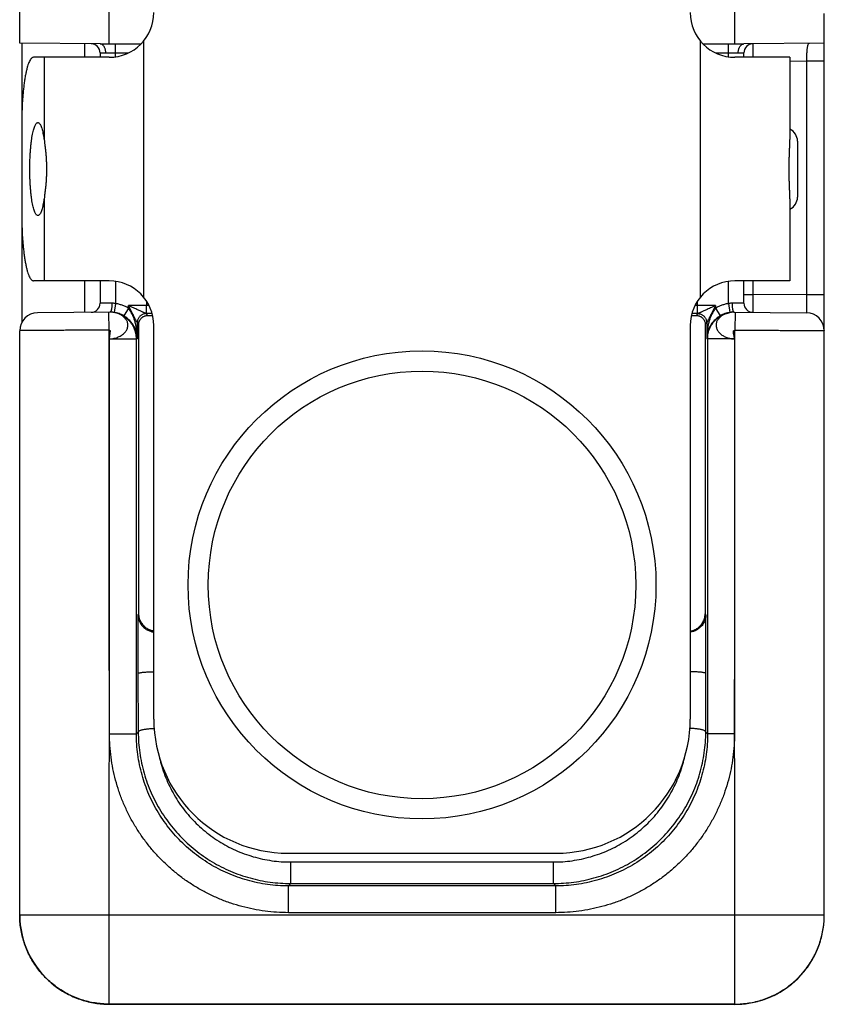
# Model space of a CAD drawing. Header units: inches. Extents: x 0.2 to 16.8, y 0.1 to 10.8.
# Tile 21 of 23: x 9.4 to 10.3, y 7.5 to 8.6. Entities that reach past the tile are written whole.
import ezdxf

# ---------------------------------------------------------------- set-up
doc = ezdxf.new("R2010")
doc.units = ezdxf.units.IN
doc.header["$LTSCALE"] = 0.935
doc.header["$MEASUREMENT"] = 0
doc.layers.get('0').update_dxf_attribs({"linetype": 'CONTINUOUS'})

msp = doc.modelspace()

# ---------------------------------------------------------------- linework, layer by layer
at = {"color": 7, "linetype": 'CONTINUOUS'}
for p, q in [((9.3944, 8.5589), (9.3944, 10.2402)), ((9.4944, 8.5582), (9.4944, 8.618)), ((10.1944, 8.5582), (10.1944, 8.618)), ((10.2944, 7.5842), (10.2944, 8.5923)), ((9.4844, 8.5582), (9.3944, 8.5589)), ((9.3969, 8.5589), (9.3969, 8.4815)), ((9.4669, 8.5583), (9.4669, 8.5432)), ((9.4844, 8.5582), (9.5301, 8.5582)), ((9.5014, 8.5437), (9.5014, 8.5582)), ((9.533, 8.5614), (9.533, 8.275)), ((10.1558, 8.275), (10.1558, 8.5614)), ((10.1587, 8.5582), (10.2044, 8.5582)), ((10.1874, 8.5437), (10.1874, 8.5582)), ((10.2944, 8.5589), (10.2044, 8.5582)), ((9.4844, 8.5482), (9.4844, 8.5432)), ((9.4907, 8.5482), (9.5161, 8.5482)), ((10.1727, 8.5482), (10.1981, 8.5482)), ((10.2044, 8.5432), (10.2044, 8.5482)), ((9.4944, 8.5432), (9.4097, 8.5432)), ((9.4217, 8.5432), (9.4217, 8.4514)), ((10.2558, 8.5432), (10.1944, 8.5432)), ((10.2558, 8.5432), (10.2558, 8.4514)), ((10.2744, 8.5388), (10.2558, 8.5386)), ((10.2944, 8.5388), (10.2744, 8.5388)), ((10.2744, 8.5388), (10.2744, 8.2776)), ((9.3967, 8.4682), (9.3967, 8.3682)), ((10.2644, 8.4494), (10.2644, 8.3869)), ((9.4217, 8.3849), (9.4217, 8.2932)), ((10.2558, 8.3849), (10.2558, 8.2932)), ((9.3969, 8.3548), (9.3969, 8.2472)), ((9.4944, 8.2932), (9.4097, 8.2932)), ((9.4669, 8.2932), (9.4669, 8.258)), ((9.4844, 8.2932), (9.4844, 8.2681)), ((9.5014, 8.2926), (9.5014, 8.2678)), ((10.1874, 8.2678), (10.1874, 8.2926)), ((10.2558, 8.2932), (10.1944, 8.2932)), ((10.2044, 8.2681), (10.2044, 8.2932)), ((10.2144, 8.2932), (10.2144, 8.2781)), ((9.5363, 8.2703), (9.5363, 8.2656)), ((10.1525, 8.2656), (10.1525, 8.2703)), ((10.2044, 8.2781), (10.2144, 8.2781)), ((10.2744, 8.2776), (10.2144, 8.2781)), ((10.2944, 8.2776), (10.2744, 8.2776)), ((9.4957, 8.2583), (9.4142, 8.2575)), ((9.4944, 8.2382), (9.4942, 8.2582)), ((9.5014, 8.2678), (9.4999, 8.2579)), ((9.5004, 8.2577), (9.5, 8.2578)), ((9.516, 8.2627), (9.5109, 8.2541)), ((9.5363, 8.2656), (9.516, 8.2656)), ((9.516, 8.2627), (9.516, 8.2656)), ((9.5361, 8.2566), (9.5363, 8.2656)), ((10.1728, 8.2656), (10.1525, 8.2656)), ((10.1526, 8.2566), (10.1525, 8.2656)), ((10.1728, 8.2656), (10.1728, 8.2627)), ((10.1728, 8.2627), (10.1779, 8.2541)), ((10.1874, 8.2678), (10.1888, 8.2579)), ((10.1888, 8.2578), (10.1886, 8.2578)), ((10.189, 8.2578), (10.1889, 8.2578)), ((10.193, 8.2583), (10.2746, 8.2575)), ((10.1946, 8.2582), (10.1944, 8.2382)), ((9.5005, 8.2577), (9.5004, 8.2577)), ((9.5379, 8.2546), (9.536, 8.2566)), ((10.1528, 8.2566), (10.1509, 8.2546)), ((10.1884, 8.2577), (10.1882, 8.2577)), ((9.3944, 7.5844), (9.3944, 8.2375)), ((9.5276, 8.2449), (9.526, 8.2466)), ((9.526, 8.2283), (9.526, 8.2466)), ((9.5276, 7.9208), (9.5276, 8.2449)), ((9.5444, 7.8032), (9.5444, 8.2432)), ((10.1444, 8.2432), (10.1444, 7.8032)), ((10.1628, 8.2466), (10.1612, 8.2449)), ((10.1612, 8.2449), (10.1612, 7.9208)), ((10.1628, 8.2466), (10.1628, 8.2283)), ((9.4948, 7.7866), (9.4949, 8.2283)), ((9.4949, 8.2283), (9.5249, 8.2283)), ((9.526, 8.2283), (9.5249, 8.2283)), ((9.5249, 7.7866), (9.5249, 8.2283)), ((10.1639, 8.2283), (10.1628, 8.2283)), ((10.1939, 8.2283), (10.1639, 8.2283)), ((10.1639, 8.2283), (10.1639, 7.7866)), ((10.1939, 8.2283), (10.194, 7.7866)), ((9.5276, 7.9208), (9.5267, 7.9199)), ((9.5267, 7.9199), (9.5267, 7.8541)), ((10.162, 7.9199), (10.1612, 7.9208)), ((10.162, 7.8541), (10.162, 7.9199)), ((9.5267, 7.8541), (9.527, 7.7887)), ((10.1618, 7.7887), (10.162, 7.8541)), ((9.4949, 7.7866), (9.5249, 7.7866)), ((9.5249, 7.7866), (9.527, 7.7887)), ((10.1618, 7.7887), (10.1639, 7.7866)), ((10.1939, 7.7866), (10.1639, 7.7866)), ((9.6944, 7.6532), (9.9944, 7.6532)), ((9.6975, 7.6434), (9.9913, 7.6434)), ((9.6975, 7.6193), (9.6975, 7.6434)), ((9.9913, 7.6193), (9.9913, 7.6434)), ((9.6949, 7.6167), (9.6975, 7.6193)), ((9.6975, 7.6193), (9.9913, 7.6193)), ((9.9913, 7.6193), (9.9939, 7.6167)), ((9.9939, 7.6167), (9.6949, 7.6167)), ((9.6949, 7.5867), (9.6949, 7.6167)), ((9.9939, 7.5867), (9.9939, 7.6167)), ((9.9939, 7.5867), (9.6949, 7.5867)), ((9.3944, 7.5844), (10.2944, 7.5844)), ((9.4944, 7.4843), (9.4944, 7.5844)), ((10.1944, 7.4842), (10.1944, 7.5844)), ((10.2917, 7.5613), (10.2932, 7.5691)), ((10.2932, 7.5691), (10.2937, 7.5726)), ((10.2869, 7.5462), (10.2896, 7.5537)), ((10.2896, 7.5537), (10.2917, 7.5614)), ((10.2836, 7.539), (10.2869, 7.5463)), ((10.2754, 7.5255), (10.2798, 7.5322)), ((10.2797, 7.5321), (10.2836, 7.5391)), ((10.2705, 7.5193), (10.2754, 7.5256)), ((10.2593, 7.5081), (10.2651, 7.5135)), ((10.2651, 7.5135), (10.2705, 7.5194)), ((10.2395, 7.495), (10.2465, 7.4989)), ((10.2464, 7.4988), (10.2531, 7.5033)), ((10.253, 7.5032), (10.2593, 7.5082)), ((10.2173, 7.4869), (10.2249, 7.489)), ((10.2249, 7.489), (10.2324, 7.4917)), ((10.2323, 7.4917), (10.2396, 7.495)), ((10.1944, 7.4844), (9.4944, 7.4844)), ((9.4944, 7.4843), (10.1944, 7.4842)), ((9.4944, 7.4843), (9.4944, 7.4843)), ((10.1944, 7.4842), (10.2017, 7.4845)), ((10.1944, 7.4842), (10.1944, 7.4842)), ((10.2016, 7.4845), (10.2095, 7.4854)), ((10.2095, 7.4854), (10.2173, 7.4869))]:
    msp.add_line(p, q, dxfattribs=at)
for points in [[(9.5, 8.2578), (9.4999, 8.2578), (9.4998, 8.2578), (9.4996, 8.2579), (9.4995, 8.2579), (9.4994, 8.2579), (9.4992, 8.2579), (9.4991, 8.258), (9.4989, 8.258), (9.4988, 8.258), (9.4986, 8.258), (9.4985, 8.2581), (9.4983, 8.2581), (9.4981, 8.2581), (9.4979, 8.2581), (9.4977, 8.2582), (9.4976, 8.2582), (9.4974, 8.2582), (9.4972, 8.2582), (9.497, 8.2582), (9.4968, 8.2582), (9.4966, 8.2582), (9.4964, 8.2583), (9.4962, 8.2583), (9.4959, 8.2583), (9.4957, 8.2583)], [(10.1931, 8.2583), (10.1924, 8.2583), (10.1918, 8.2582), (10.1912, 8.2582), (10.1907, 8.2581), (10.1901, 8.258), (10.1897, 8.258), (10.1893, 8.2579), (10.1889, 8.2578), (10.1886, 8.2578), (10.1884, 8.2577)], [(9.3951, 7.5728), (9.3955, 7.5693), (9.397, 7.5615), (9.3991, 7.5539), (9.4019, 7.5464), (9.4051, 7.5392), (9.409, 7.5323), (9.4134, 7.5257), (9.4183, 7.5195), (9.4237, 7.5137), (9.4295, 7.5083), (9.4357, 7.5034), (9.4423, 7.499), (9.4492, 7.4951), (9.4564, 7.4918), (9.4638, 7.4891), (9.4715, 7.487), (9.4792, 7.4855), (9.4871, 7.4846), (9.4944, 7.4843)]]:
    msp.add_lwpolyline(points, dxfattribs=at)
for radius in [0.2617, 0.2391]:
    msp.add_circle((9.8444, 7.9532), radius, dxfattribs=at)
for centre, radius, start, end in [((9.4944, 8.5932), 0.05, 270, 360), ((10.1944, 8.5932), 0.05, 180, 270), ((9.4744, 8.5482), 0.01, 0, 89.5001), ((10.2144, 8.5482), 0.01, 90.5, 179.9999), ((10.2494, 8.4494), 0.015, 0, 64.6052), ((10.2494, 8.3869), 0.015, 295.3948, 360), ((9.4944, 8.2432), 0.05, 0, 90), ((10.1944, 8.2432), 0.05, 90, 180), ((9.4744, 8.2681), 0.01, 270.5, 360), ((10.2144, 8.2681), 0.01, 180, 269.5001), ((9.4144, 8.2375), 0.02, 90.5, 180), ((10.2744, 8.2375), 0.02, 0, 89.5), ((9.6944, 7.8032), 0.15, 180, 270), ((9.9944, 7.8032), 0.15, 270, 360)]:
    msp.add_arc(centre, radius, start, end, dxfattribs=at)
for points, knots in [([(9.4907, 8.5482), (9.4907, 8.5486), (9.4906, 8.5496), (9.4905, 8.551), (9.4901, 8.5523), (9.4897, 8.5536), (9.4892, 8.5547), (9.4885, 8.5557), (9.4878, 8.5566), (9.487, 8.5573), (9.4862, 8.5578), (9.4853, 8.5581), (9.4847, 8.5582), (9.4844, 8.5582)], [0, 0, 0, 0, 0.109835, 0.218437, 0.32447, 0.426739, 0.524249, 0.616277, 0.702463, 0.782896, 0.858195, 0.929553, 1, 1, 1, 1]), ([(10.1981, 8.5482), (10.1981, 8.5486), (10.1982, 8.5496), (10.1984, 8.551), (10.1987, 8.5523), (10.1991, 8.5536), (10.1996, 8.5547), (10.2003, 8.5557), (10.201, 8.5566), (10.2018, 8.5573), (10.2026, 8.5578), (10.2035, 8.5581), (10.2041, 8.5582), (10.2044, 8.5582)], [0, 0, 0, 0, 0.110196, 0.219025, 0.325279, 0.427748, 0.525418, 0.617555, 0.703791, 0.784221, 0.859487, 0.930825, 1, 1, 1, 1]), ([(10.2143, 8.5582), (10.2143, 8.5582), (10.2143, 8.558), (10.2143, 8.5576), (10.2143, 8.5569), (10.2143, 8.5559), (10.2143, 8.5546), (10.2143, 8.5531), (10.2143, 8.5514), (10.2143, 8.5495), (10.2143, 8.5475), (10.2144, 8.5453), (10.2144, 8.5439), (10.2144, 8.5432)], [0, 0, 0, 0, 0.009685, 0.0386, 0.086321, 0.152153, 0.235131, 0.334039, 0.447371, 0.573362, 0.710157, 0.855845, 1, 1, 1, 1]), ([(10.2778, 8.5588), (10.2776, 8.5588), (10.2772, 8.5587), (10.2766, 8.5583), (10.2762, 8.5577), (10.2758, 8.5568), (10.2755, 8.5557), (10.2753, 8.5544), (10.2751, 8.5529), (10.2749, 8.5513), (10.2747, 8.5494), (10.2746, 8.5475), (10.2745, 8.5454), (10.2745, 8.5432), (10.2744, 8.541), (10.2744, 8.5395), (10.2744, 8.5388)], [0, 0, 0, 0, 0.029139, 0.059052, 0.094475, 0.138141, 0.191116, 0.253535, 0.325008, 0.404829, 0.492076, 0.585698, 0.684557, 0.787428, 0.893021, 1, 1, 1, 1]), ([(9.4844, 8.5482), (9.4844, 8.5482), (9.4846, 8.5482), (9.4849, 8.5482), (9.4854, 8.5482), (9.4861, 8.5482), (9.487, 8.5482), (9.4881, 8.5482), (9.4893, 8.5482), (9.4902, 8.5482), (9.4907, 8.5482)], [0, 0, 0, 0, 0.016768, 0.066866, 0.149675, 0.264166, 0.408951, 0.582131, 0.781019, 1, 1, 1, 1]), ([(10.1981, 8.5482), (10.1986, 8.5482), (10.1995, 8.5482), (10.2007, 8.5482), (10.2018, 8.5482), (10.2027, 8.5482), (10.2034, 8.5482), (10.2039, 8.5482), (10.2042, 8.5482), (10.2044, 8.5482), (10.2044, 8.5482)], [0, 0, 0, 0, 0.222505, 0.420865, 0.593186, 0.737164, 0.851097, 0.933479, 0.983319, 1, 1, 1, 1]), ([(9.4097, 8.5432), (9.4093, 8.5432), (9.4084, 8.5429), (9.4073, 8.542), (9.4062, 8.5405), (9.4051, 8.5385), (9.4041, 8.536), (9.4031, 8.533), (9.4022, 8.5295), (9.4013, 8.5255), (9.4004, 8.5211), (9.3997, 8.5163), (9.399, 8.5111), (9.3984, 8.5056), (9.3979, 8.4998), (9.3974, 8.4938), (9.3971, 8.4875), (9.3969, 8.4812), (9.3967, 8.4747), (9.3967, 8.4703), (9.3967, 8.4682)], [0, 0, 0, 0, 0.01501, 0.033132, 0.056205, 0.085003, 0.119817, 0.160664, 0.207377, 0.259757, 0.317442, 0.380071, 0.447239, 0.518415, 0.593152, 0.670865, 0.750989, 0.832983, 0.91617, 1, 1, 1, 1]), ([(9.4057, 8.4182), (9.4057, 8.4198), (9.4057, 8.423), (9.4059, 8.4279), (9.406, 8.4326), (9.4063, 8.4372), (9.4067, 8.4417), (9.4071, 8.4459), (9.4076, 8.4499), (9.4081, 8.4536), (9.4087, 8.457), (9.4094, 8.4601), (9.4101, 8.4628), (9.4108, 8.4651), (9.4116, 8.467), (9.4124, 8.4684), (9.4132, 8.4695), (9.414, 8.4701), (9.4145, 8.4702), (9.4147, 8.4702)], [0, 0, 0, 0, 0.090411, 0.180166, 0.268179, 0.354058, 0.436864, 0.515841, 0.590571, 0.66014, 0.72421, 0.782224, 0.833636, 0.878332, 0.91596, 0.946597, 0.970655, 0.989207, 1, 1, 1, 1]), ([(9.4147, 8.4702), (9.4148, 8.4702), (9.4152, 8.4701), (9.416, 8.4698), (9.4168, 8.4689), (9.4176, 8.4675), (9.4184, 8.4658), (9.4191, 8.4637), (9.4198, 8.4611), (9.4205, 8.4582), (9.4211, 8.4549), (9.4215, 8.4526), (9.4217, 8.4514)], [0, 0, 0, 0, 0.013061, 0.057788, 0.114723, 0.188254, 0.279637, 0.389454, 0.51734, 0.662227, 0.823706, 1, 1, 1, 1]), ([(9.4217, 8.4514), (9.4219, 8.4502), (9.4222, 8.4477), (9.4227, 8.444), (9.4232, 8.44), (9.4236, 8.4358), (9.4239, 8.4315), (9.4242, 8.4271), (9.4244, 8.4226), (9.4244, 8.4197), (9.4244, 8.4182)], [0, 0, 0, 0, 0.107772, 0.222648, 0.343597, 0.469414, 0.59897, 0.73125, 0.865238, 1, 1, 1, 1]), ([(10.2558, 8.3849), (10.2558, 8.3862), (10.2558, 8.3888), (10.2557, 8.3929), (10.2555, 8.3972), (10.2554, 8.4017), (10.2552, 8.4063), (10.2551, 8.411), (10.2551, 8.4158), (10.2551, 8.4206), (10.2551, 8.4253), (10.2552, 8.43), (10.2554, 8.4347), (10.2555, 8.4391), (10.2557, 8.4434), (10.2558, 8.4475), (10.2558, 8.4501), (10.2558, 8.4514)], [0, 0, 0, 0, 0.057174, 0.11851, 0.183387, 0.251036, 0.320796, 0.391919, 0.463907, 0.536099, 0.608087, 0.679207, 0.74897, 0.816612, 0.881494, 0.942826, 1, 1, 1, 1]), ([(9.4147, 8.3662), (9.4145, 8.3662), (9.414, 8.3663), (9.4132, 8.3668), (9.4124, 8.3679), (9.4116, 8.3694), (9.4108, 8.3712), (9.4101, 8.3735), (9.4094, 8.3762), (9.4087, 8.3793), (9.4081, 8.3827), (9.4076, 8.3864), (9.4071, 8.3904), (9.4067, 8.3946), (9.4063, 8.3991), (9.406, 8.4037), (9.4059, 8.4085), (9.4057, 8.4133), (9.4057, 8.4165), (9.4057, 8.4182)], [0, 0, 0, 0, 0.010793, 0.029345, 0.053403, 0.08404, 0.121668, 0.166364, 0.217776, 0.27579, 0.33986, 0.409429, 0.484159, 0.563136, 0.645942, 0.731821, 0.819834, 0.909589, 1, 1, 1, 1]), ([(9.4244, 8.4182), (9.4244, 8.4167), (9.4244, 8.4137), (9.4242, 8.4092), (9.4239, 8.4048), (9.4236, 8.4005), (9.4232, 8.3964), (9.4227, 8.3924), (9.4222, 8.3886), (9.4219, 8.3861), (9.4217, 8.3849)], [0, 0, 0, 0, 0.13476, 0.268738, 0.401024, 0.530576, 0.656401, 0.777347, 0.892227, 1, 1, 1, 1]), ([(9.4217, 8.3849), (9.4215, 8.3837), (9.4211, 8.3814), (9.4205, 8.3781), (9.4198, 8.3752), (9.4191, 8.3727), (9.4184, 8.3705), (9.4176, 8.3688), (9.4168, 8.3675), (9.416, 8.3666), (9.4152, 8.3662), (9.4148, 8.3662), (9.4147, 8.3662)], [0, 0, 0, 0, 0.176294, 0.337773, 0.48266, 0.610546, 0.720363, 0.811746, 0.885277, 0.942212, 0.986939, 1, 1, 1, 1]), ([(9.3967, 8.3682), (9.3967, 8.366), (9.3967, 8.3616), (9.3969, 8.3552), (9.3971, 8.3488), (9.3974, 8.3426), (9.3979, 8.3365), (9.3984, 8.3307), (9.399, 8.3252), (9.3997, 8.3201), (9.4004, 8.3153), (9.4013, 8.3108), (9.4022, 8.3069), (9.4031, 8.3033), (9.4041, 8.3003), (9.4051, 8.2978), (9.4062, 8.2958), (9.4073, 8.2944), (9.4084, 8.2934), (9.4093, 8.2932), (9.4097, 8.2932)], [0, 0, 0, 0, 0.08383, 0.167017, 0.249011, 0.329135, 0.406848, 0.481585, 0.552761, 0.619929, 0.682558, 0.740243, 0.792623, 0.839336, 0.880183, 0.914997, 0.943795, 0.966868, 0.98499, 1, 1, 1, 1]), ([(10.2144, 8.2781), (10.2144, 8.2773), (10.2144, 8.2757), (10.2144, 8.2733), (10.2144, 8.271), (10.2143, 8.2688), (10.2143, 8.2668), (10.2143, 8.2649), (10.2143, 8.2632), (10.2143, 8.2617), (10.2143, 8.2604), (10.2143, 8.2595), (10.2143, 8.2587), (10.2143, 8.2583), (10.2143, 8.2581), (10.2143, 8.2581)], [0, 0, 0, 0, 0.12066, 0.239557, 0.354953, 0.465165, 0.568577, 0.663676, 0.749035, 0.823377, 0.885673, 0.935088, 0.970939, 0.992696, 1, 1, 1, 1]), ([(10.2744, 8.2776), (10.2744, 8.2767), (10.2744, 8.2752), (10.2744, 8.2728), (10.2744, 8.2705), (10.2745, 8.2683), (10.2745, 8.2662), (10.2745, 8.2643), (10.2745, 8.2626), (10.2745, 8.2612), (10.2745, 8.2599), (10.2745, 8.2589), (10.2746, 8.2582), (10.2746, 8.2578), (10.2746, 8.2576), (10.2746, 8.2575)], [0, 0, 0, 0, 0.120553, 0.239358, 0.354675, 0.464813, 0.568159, 0.663204, 0.748567, 0.823015, 0.885468, 0.935016, 0.970938, 0.992707, 1, 1, 1, 1]), ([(9.4975, 8.2683), (9.4969, 8.2682), (9.4956, 8.2682), (9.4937, 8.2682), (9.4919, 8.2682), (9.4903, 8.2682), (9.4888, 8.2681), (9.4875, 8.2681), (9.4864, 8.2681), (9.4856, 8.2681), (9.485, 8.2681), (9.4846, 8.2681), (9.4844, 8.2681), (9.4844, 8.2681)], [0, 0, 0, 0, 0.151105, 0.295589, 0.431334, 0.55632, 0.668672, 0.766724, 0.849018, 0.91433, 0.961687, 0.990386, 1, 1, 1, 1]), ([(9.5003, 8.2577), (9.4999, 8.2578), (9.4987, 8.258), (9.4972, 8.2582), (9.4961, 8.2582), (9.4957, 8.2582)], [0, 0, 0, 0, 0.289171, 0.762002, 1, 1, 1, 1]), ([(9.4975, 8.2683), (9.4975, 8.2678), (9.4975, 8.2668), (9.4975, 8.2655), (9.4974, 8.2641), (9.4972, 8.2629), (9.4971, 8.2618), (9.4969, 8.2607), (9.4966, 8.2599), (9.4963, 8.2592), (9.4961, 8.2588), (9.496, 8.2587)], [0, 0, 0, 0, 0.144846, 0.286865, 0.423334, 0.551666, 0.669474, 0.774652, 0.865469, 0.940716, 1, 1, 1, 1]), ([(9.497, 8.2582), (9.4969, 8.2582), (9.4969, 8.2582), (9.4969, 8.2582), (9.4969, 8.2582)], [0, 0, 0, 0, 0.807879, 1, 1, 1, 1]), ([(9.4999, 8.2579), (9.4994, 8.258), (9.4985, 8.2581), (9.4976, 8.2582), (9.4972, 8.2582)], [0, 0, 0, 0, 0.558409, 1, 1, 1, 1]), ([(9.5014, 8.2678), (9.501, 8.2679), (9.5001, 8.2681), (9.4988, 8.2682), (9.498, 8.2683), (9.4975, 8.2683)], [0, 0, 0, 0, 0.338238, 0.671749, 1, 1, 1, 1]), ([(9.5109, 8.2541), (9.51, 8.2546), (9.5083, 8.2555), (9.5056, 8.2566), (9.503, 8.2574), (9.5013, 8.2577), (9.5006, 8.2578)], [0, 0, 0, 0, 0.263723, 0.527653, 0.791792, 1, 1, 1, 1]), ([(9.516, 8.2627), (9.5149, 8.2634), (9.5126, 8.2646), (9.509, 8.266), (9.5052, 8.2672), (9.5027, 8.2677), (9.5014, 8.2678)], [0, 0, 0, 0, 0.249946, 0.499146, 0.748771, 1, 1, 1, 1]), ([(9.5361, 8.2566), (9.536, 8.2566), (9.5358, 8.2566), (9.5354, 8.2568), (9.5349, 8.257), (9.5343, 8.2572), (9.5334, 8.2576), (9.5324, 8.2581), (9.5312, 8.2586), (9.5298, 8.2592), (9.5281, 8.26), (9.5262, 8.2609), (9.5241, 8.2618), (9.5217, 8.263), (9.5189, 8.2642), (9.517, 8.2651), (9.516, 8.2656)], [0, 0, 0, 0, 0.016064, 0.030878, 0.053906, 0.085793, 0.127081, 0.177847, 0.23839, 0.309214, 0.390928, 0.484378, 0.590573, 0.710764, 0.846597, 1, 1, 1, 1]), ([(9.526, 8.2466), (9.5259, 8.2466), (9.5258, 8.2467), (9.5257, 8.247), (9.5255, 8.2474), (9.5251, 8.2479), (9.5247, 8.2487), (9.5242, 8.2496), (9.5236, 8.2507), (9.5229, 8.2521), (9.5221, 8.2537), (9.5212, 8.2555), (9.5201, 8.2576), (9.5189, 8.26), (9.5175, 8.2627), (9.5165, 8.2646), (9.516, 8.2656)], [0, 0, 0, 0, 0.005835, 0.018646, 0.039256, 0.069209, 0.108767, 0.158067, 0.217953, 0.288722, 0.371205, 0.466265, 0.575079, 0.699023, 0.839947, 1, 1, 1, 1]), ([(9.526, 8.2283), (9.526, 8.2302), (9.5258, 8.2338), (9.5252, 8.2389), (9.5244, 8.2434), (9.5235, 8.2474), (9.5224, 8.2509), (9.5212, 8.254), (9.5199, 8.2567), (9.5186, 8.259), (9.5173, 8.261), (9.5164, 8.2622), (9.516, 8.2627)], [0, 0, 0, 0, 0.15804, 0.298124, 0.423019, 0.53478, 0.635001, 0.724955, 0.805675, 0.877999, 0.942599, 1, 1, 1, 1]), ([(10.1728, 8.2656), (10.1718, 8.2651), (10.1698, 8.2642), (10.1671, 8.263), (10.1647, 8.2618), (10.1625, 8.2609), (10.1607, 8.26), (10.159, 8.2592), (10.1576, 8.2586), (10.1564, 8.2581), (10.1553, 8.2576), (10.1545, 8.2572), (10.1538, 8.257), (10.1534, 8.2568), (10.153, 8.2566), (10.1528, 8.2566), (10.1526, 8.2566)], [0, 0, 0, 0, 0.153434, 0.289306, 0.409532, 0.51576, 0.609233, 0.690962, 0.761783, 0.822319, 0.873055, 0.914317, 0.946173, 0.969153, 0.983951, 1, 1, 1, 1]), ([(10.1728, 8.2656), (10.1723, 8.2646), (10.1713, 8.2627), (10.1699, 8.2599), (10.1687, 8.2576), (10.1676, 8.2555), (10.1667, 8.2537), (10.1658, 8.2521), (10.1651, 8.2507), (10.1645, 8.2496), (10.164, 8.2487), (10.1636, 8.2479), (10.1633, 8.2474), (10.1631, 8.247), (10.1629, 8.2467), (10.1629, 8.2466), (10.1628, 8.2466)], [0, 0, 0, 0, 0.160134, 0.301139, 0.425147, 0.534017, 0.629112, 0.711614, 0.782378, 0.842243, 0.891512, 0.930992, 0.960906, 0.981465, 0.994188, 1, 1, 1, 1]), ([(10.1728, 8.2627), (10.1723, 8.2622), (10.1714, 8.261), (10.1701, 8.259), (10.1689, 8.2567), (10.1676, 8.254), (10.1664, 8.2509), (10.1653, 8.2474), (10.1643, 8.2434), (10.1635, 8.2389), (10.163, 8.2338), (10.1628, 8.2302), (10.1628, 8.2283)], [0, 0, 0, 0, 0.057401, 0.122001, 0.194325, 0.275045, 0.364999, 0.46522, 0.576981, 0.701876, 0.84196, 1, 1, 1, 1]), ([(10.1874, 8.2678), (10.1861, 8.2677), (10.1836, 8.2672), (10.1798, 8.266), (10.1762, 8.2646), (10.1739, 8.2634), (10.1728, 8.2627)], [0, 0, 0, 0, 0.250482, 0.499842, 0.749285, 1, 1, 1, 1]), ([(10.1882, 8.2578), (10.1874, 8.2577), (10.1857, 8.2574), (10.1832, 8.2566), (10.1804, 8.2555), (10.1787, 8.2546), (10.1779, 8.2541)], [0, 0, 0, 0, 0.204979, 0.469983, 0.734985, 1, 1, 1, 1]), ([(10.1912, 8.2683), (10.1908, 8.2683), (10.1899, 8.2682), (10.1887, 8.2681), (10.1878, 8.2679), (10.1874, 8.2678)], [0, 0, 0, 0, 0.328252, 0.661763, 1, 1, 1, 1]), ([(10.192, 8.2582), (10.192, 8.2582), (10.1914, 8.2582), (10.1904, 8.2581), (10.1893, 8.258), (10.1888, 8.2579)], [0, 0, 0, 0, 0.041672, 0.518082, 1, 1, 1, 1]), ([(10.1931, 8.2582), (10.1925, 8.2582), (10.1911, 8.2582), (10.1898, 8.258), (10.189, 8.2578)], [0, 0, 0, 0, 0.395071, 1, 1, 1, 1]), ([(10.2044, 8.2681), (10.2043, 8.2681), (10.2042, 8.2681), (10.2038, 8.2681), (10.2032, 8.2681), (10.2023, 8.2681), (10.2012, 8.2681), (10.2, 8.2681), (10.1985, 8.2682), (10.1969, 8.2682), (10.1951, 8.2682), (10.1932, 8.2682), (10.1919, 8.2682), (10.1912, 8.2683)], [0, 0, 0, 0, 0.009614, 0.038313, 0.08567, 0.150982, 0.233276, 0.331328, 0.44368, 0.568666, 0.704411, 0.848894, 1, 1, 1, 1]), ([(10.1912, 8.2683), (10.1912, 8.2678), (10.1912, 8.2668), (10.1913, 8.2655), (10.1914, 8.2641), (10.1915, 8.2629), (10.1917, 8.2618), (10.1919, 8.2607), (10.1922, 8.2599), (10.1924, 8.2592), (10.1927, 8.2587), (10.193, 8.2584), (10.1931, 8.2584), (10.1931, 8.2584)], [0, 0, 0, 0, 0.138464, 0.274225, 0.404684, 0.527363, 0.639985, 0.740533, 0.827355, 0.899293, 0.955971, 0.998498, 1, 1, 1, 1]), ([(9.4949, 8.2283), (9.4958, 8.2283), (9.4975, 8.2285), (9.5001, 8.2289), (9.5025, 8.2296), (9.5047, 8.2304), (9.5068, 8.2314), (9.5087, 8.2325), (9.5104, 8.2338), (9.5119, 8.2353), (9.5132, 8.2368), (9.5142, 8.2385), (9.5149, 8.2402), (9.5154, 8.242), (9.5155, 8.2438), (9.5153, 8.2455), (9.5149, 8.2473), (9.5141, 8.249), (9.5131, 8.2506), (9.5118, 8.2521), (9.5103, 8.2534), (9.5087, 8.2546), (9.5069, 8.2556), (9.5051, 8.2564), (9.5032, 8.2571), (9.5016, 8.2575), (9.5007, 8.2577), (9.5005, 8.2577)], [0, 0, 0, 0, 0.053507, 0.104649, 0.153708, 0.201008, 0.246721, 0.290945, 0.333782, 0.375169, 0.415001, 0.453317, 0.490265, 0.526118, 0.561304, 0.59637, 0.631848, 0.668272, 0.706195, 0.74555, 0.785632, 0.825613, 0.865324, 0.905206, 0.945764, 0.987518, 1, 1, 1, 1]), ([(9.5249, 8.2283), (9.5249, 8.2293), (9.5248, 8.2314), (9.5243, 8.2345), (9.5235, 8.2375), (9.5224, 8.2404), (9.5209, 8.2433), (9.5192, 8.2459), (9.5172, 8.2484), (9.515, 8.2506), (9.5125, 8.2526), (9.5098, 8.2543), (9.507, 8.2558), (9.504, 8.2569), (9.5018, 8.2575), (9.5007, 8.2577), (9.5005, 8.2577)], [0, 0, 0, 0, 0.075328, 0.150621, 0.226222, 0.302272, 0.378704, 0.455265, 0.531668, 0.607975, 0.684294, 0.760675, 0.837112, 0.913579, 0.990046, 1, 1, 1, 1]), ([(9.526, 8.2283), (9.526, 8.2295), (9.5258, 8.232), (9.525, 8.2356), (9.5239, 8.239), (9.5225, 8.242), (9.5209, 8.2446), (9.5192, 8.2469), (9.5175, 8.2489), (9.5158, 8.2505), (9.5141, 8.2519), (9.5125, 8.2531), (9.5114, 8.2538), (9.5109, 8.2541)], [0, 0, 0, 0, 0.12071, 0.23897, 0.352341, 0.458928, 0.557739, 0.648499, 0.731453, 0.807214, 0.876606, 0.940485, 1, 1, 1, 1]), ([(9.536, 8.2566), (9.5355, 8.2566), (9.5345, 8.2565), (9.5331, 8.2562), (9.5318, 8.2557), (9.5305, 8.255), (9.5294, 8.2542), (9.5284, 8.2531), (9.5275, 8.252), (9.5268, 8.2507), (9.5263, 8.2494), (9.526, 8.248), (9.526, 8.2471), (9.526, 8.2466)], [0, 0, 0, 0, 0.090902, 0.181809, 0.272718, 0.36363, 0.454544, 0.545458, 0.636372, 0.727283, 0.818193, 0.909098, 1, 1, 1, 1]), ([(9.5359, 8.2566), (9.5355, 8.2566), (9.5345, 8.2565), (9.5331, 8.2562), (9.5318, 8.2557), (9.5305, 8.255), (9.5294, 8.2542), (9.5284, 8.2532), (9.5275, 8.252), (9.5268, 8.2508), (9.5263, 8.2494), (9.526, 8.248), (9.526, 8.2471), (9.526, 8.2466)], [0, 0, 0, 0, 0.090781, 0.181587, 0.272422, 0.36329, 0.454191, 0.545122, 0.636078, 0.727052, 0.818036, 0.909022, 1, 1, 1, 1]), ([(9.5276, 8.2449), (9.5276, 8.2455), (9.5278, 8.2467), (9.5283, 8.2483), (9.5291, 8.2499), (9.5301, 8.2512), (9.5312, 8.2523), (9.5325, 8.2532), (9.5338, 8.2539), (9.5352, 8.2543), (9.5366, 8.2546), (9.5375, 8.2546), (9.5379, 8.2546)], [0, 0, 0, 0, 0.112253, 0.223207, 0.332537, 0.438957, 0.541385, 0.63992, 0.734561, 0.826513, 0.915173, 1, 1, 1, 1]), ([(9.536, 8.2566), (9.536, 8.2566), (9.536, 8.2566), (9.5359, 8.2566), (9.5359, 8.2566), (9.5359, 8.2566)], [0, 0, 0, 0, 0.22676, 0.558114, 1, 1, 1, 1]), ([(9.5425, 8.2566), (9.5419, 8.2566), (9.5405, 8.2566), (9.5383, 8.2566), (9.5367, 8.2566), (9.5359, 8.2566)], [0, 0, 0, 0, 0.29288, 0.641392, 1, 1, 1, 1]), ([(9.5379, 8.2546), (9.5385, 8.2546), (9.5398, 8.2546), (9.5415, 8.2546), (9.5426, 8.2546), (9.543, 8.2546)], [0, 0, 0, 0, 0.356402, 0.728482, 1, 1, 1, 1]), ([(10.1458, 8.2546), (10.1462, 8.2546), (10.1473, 8.2546), (10.149, 8.2546), (10.1502, 8.2546), (10.1509, 8.2546)], [0, 0, 0, 0, 0.271518, 0.643598, 1, 1, 1, 1]), ([(10.1528, 8.2566), (10.152, 8.2566), (10.1504, 8.2566), (10.1482, 8.2566), (10.1468, 8.2566), (10.1462, 8.2566)], [0, 0, 0, 0, 0.382927, 0.737633, 1, 1, 1, 1]), ([(10.1509, 8.2546), (10.1513, 8.2546), (10.1522, 8.2546), (10.1536, 8.2543), (10.1549, 8.2539), (10.1563, 8.2532), (10.1575, 8.2523), (10.1587, 8.2512), (10.1597, 8.2499), (10.1605, 8.2483), (10.161, 8.2467), (10.1611, 8.2455), (10.1612, 8.2449)], [0, 0, 0, 0, 0.084827, 0.173487, 0.265439, 0.36008, 0.458615, 0.561043, 0.667463, 0.776793, 0.887747, 1, 1, 1, 1]), ([(10.1528, 8.2566), (10.1533, 8.2566), (10.1543, 8.2565), (10.1557, 8.2562), (10.157, 8.2557), (10.1583, 8.255), (10.1594, 8.2542), (10.1604, 8.2532), (10.1613, 8.252), (10.1619, 8.2508), (10.1624, 8.2494), (10.1628, 8.248), (10.1628, 8.2471), (10.1628, 8.2466)], [0, 0, 0, 0, 0.09078, 0.181585, 0.272419, 0.363285, 0.454184, 0.545114, 0.636069, 0.727044, 0.81803, 0.909019, 1, 1, 1, 1]), ([(10.1528, 8.2566), (10.1528, 8.2566), (10.1528, 8.2566), (10.1528, 8.2566), (10.1528, 8.2566), (10.1528, 8.2566)], [0, 0, 0, 0, 0.451265, 0.777574, 1, 1, 1, 1]), ([(10.1528, 8.2566), (10.1533, 8.2566), (10.1542, 8.2565), (10.1556, 8.2562), (10.157, 8.2557), (10.1582, 8.255), (10.1594, 8.2542), (10.1604, 8.2531), (10.1612, 8.252), (10.1619, 8.2507), (10.1624, 8.2494), (10.1627, 8.248), (10.1628, 8.2471), (10.1628, 8.2466)], [0, 0, 0, 0, 0.090902, 0.181809, 0.272718, 0.36363, 0.454544, 0.545458, 0.636372, 0.727283, 0.818192, 0.909098, 1, 1, 1, 1]), ([(10.1779, 8.2541), (10.1774, 8.2538), (10.1763, 8.2531), (10.1746, 8.2519), (10.173, 8.2505), (10.1713, 8.2489), (10.1695, 8.2469), (10.1679, 8.2446), (10.1663, 8.242), (10.1649, 8.239), (10.1638, 8.2356), (10.163, 8.232), (10.1628, 8.2295), (10.1628, 8.2283)], [0, 0, 0, 0, 0.059515, 0.123394, 0.192786, 0.268547, 0.351501, 0.442261, 0.541072, 0.647659, 0.76103, 0.87929, 1, 1, 1, 1]), ([(10.1639, 8.2283), (10.1639, 8.2293), (10.164, 8.2314), (10.1645, 8.2345), (10.1653, 8.2376), (10.1664, 8.2405), (10.1679, 8.2434), (10.1696, 8.246), (10.1716, 8.2485), (10.1739, 8.2507), (10.1763, 8.2527), (10.179, 8.2544), (10.1818, 8.2558), (10.1848, 8.2569), (10.1868, 8.2574), (10.1879, 8.2576)], [0, 0, 0, 0, 0.076928, 0.153856, 0.230783, 0.30771, 0.384635, 0.46156, 0.538483, 0.615406, 0.692327, 0.769246, 0.846165, 0.923083, 1, 1, 1, 1]), ([(10.1882, 8.2577), (10.1876, 8.2576), (10.1863, 8.2573), (10.1843, 8.2566), (10.1822, 8.2558), (10.1803, 8.2547), (10.1785, 8.2535), (10.177, 8.2521), (10.1757, 8.2506), (10.1747, 8.249), (10.1739, 8.2473), (10.1734, 8.2456), (10.1733, 8.2438), (10.1734, 8.242), (10.1738, 8.2403), (10.1745, 8.2385), (10.1755, 8.2369), (10.1768, 8.2353), (10.1783, 8.2339), (10.1799, 8.2326), (10.1816, 8.2316), (10.1834, 8.2307), (10.1854, 8.2299), (10.1874, 8.2292), (10.1895, 8.2287), (10.1917, 8.2284), (10.1931, 8.2283), (10.1939, 8.2283)], [0, 0, 0, 0, 0.034655, 0.081466, 0.126598, 0.170133, 0.212166, 0.252852, 0.292094, 0.329844, 0.366328, 0.401937, 0.437074, 0.472215, 0.507978, 0.544934, 0.583524, 0.623565, 0.664392, 0.705135, 0.745436, 0.785806, 0.826838, 0.869077, 0.912391, 0.956232, 1, 1, 1, 1]), ([(9.4944, 8.2382), (9.4918, 8.2382), (9.4866, 8.2382), (9.4788, 8.2381), (9.4711, 8.2381), (9.4635, 8.238), (9.4562, 8.238), (9.4491, 8.2379), (9.4422, 8.2379), (9.4357, 8.2378), (9.4296, 8.2378), (9.4238, 8.2378), (9.4185, 8.2377), (9.4137, 8.2377), (9.4093, 8.2377), (9.4055, 8.2376), (9.4022, 8.2376), (9.3995, 8.2376), (9.3974, 8.2376), (9.3958, 8.2376), (9.3949, 8.2376), (9.3945, 8.2375), (9.3944, 8.2375)], [0, 0, 0, 0, 0.078512, 0.156546, 0.233612, 0.30923, 0.382928, 0.454234, 0.522701, 0.587913, 0.649483, 0.707052, 0.760282, 0.808861, 0.852484, 0.890872, 0.923778, 0.95099, 0.972332, 0.987671, 0.996913, 1, 1, 1, 1]), ([(9.4948, 7.7866), (9.4948, 7.8368), (9.4942, 7.9372), (9.4944, 8.0877), (9.4944, 8.1881), (9.4944, 8.2382)], [0, 0, 0, 0, 0.333334, 0.666667, 1, 1, 1, 1]), ([(9.526, 8.2466), (9.526, 8.2466), (9.526, 8.2466), (9.526, 8.2466), (9.526, 8.2466), (9.526, 8.2466)], [0, 0, 0, 0, 0.261452, 0.590507, 1, 1, 1, 1]), ([(10.1628, 8.2466), (10.1628, 8.2466), (10.1628, 8.2466), (10.1628, 8.2466), (10.1628, 8.2466), (10.1628, 8.2466)], [0, 0, 0, 0, 0.409582, 0.738606, 1, 1, 1, 1]), ([(10.194, 7.7866), (10.194, 7.8368), (10.1946, 7.9372), (10.1943, 8.0877), (10.1944, 8.1881), (10.1944, 8.2382)], [0, 0, 0, 0, 0.333334, 0.666667, 1, 1, 1, 1]), ([(10.1944, 8.2382), (10.197, 8.2382), (10.2022, 8.2382), (10.21, 8.2381), (10.2177, 8.2381), (10.2252, 8.238), (10.2326, 8.238), (10.2397, 8.2379), (10.2465, 8.2379), (10.253, 8.2378), (10.2592, 8.2378), (10.265, 8.2378), (10.2703, 8.2377), (10.2751, 8.2377), (10.2795, 8.2377), (10.2833, 8.2376), (10.2866, 8.2376), (10.2893, 8.2376), (10.2914, 8.2376), (10.293, 8.2376), (10.2939, 8.2376), (10.2943, 8.2375), (10.2944, 8.2375)], [0, 0, 0, 0, 0.078459, 0.156436, 0.233448, 0.30902, 0.382688, 0.453996, 0.522504, 0.587791, 0.649453, 0.707112, 0.760411, 0.809021, 0.852644, 0.891009, 0.923882, 0.951058, 0.972371, 0.987689, 0.996917, 1, 1, 1, 1]), ([(9.5267, 7.9199), (9.5268, 7.9191), (9.5269, 7.9173), (9.5275, 7.9147), (9.5284, 7.9123), (9.5296, 7.91), (9.531, 7.908), (9.5326, 7.9063), (9.5342, 7.9048), (9.536, 7.9035), (9.5378, 7.9025), (9.5396, 7.9017), (9.5414, 7.9011), (9.543, 7.9007), (9.544, 7.9005), (9.5444, 7.9005)], [0, 0, 0, 0, 0.093433, 0.185949, 0.276963, 0.365407, 0.450835, 0.532733, 0.611316, 0.68651, 0.758988, 0.828595, 0.895386, 0.960772, 1, 1, 1, 1]), ([(9.5444, 7.9015), (9.5443, 7.9015), (9.5436, 7.9016), (9.5423, 7.9019), (9.5405, 7.9025), (9.5387, 7.9034), (9.5369, 7.9044), (9.5351, 7.9056), (9.5334, 7.9071), (9.5319, 7.9089), (9.5305, 7.9109), (9.5293, 7.9131), (9.5284, 7.9156), (9.5278, 7.9182), (9.5276, 7.9199), (9.5276, 7.9208)], [0, 0, 0, 0, 0.008632, 0.076099, 0.145018, 0.216841, 0.291627, 0.369216, 0.450302, 0.534807, 0.622956, 0.714217, 0.808129, 0.903592, 1, 1, 1, 1]), ([(10.1444, 7.9015), (10.1445, 7.9015), (10.1452, 7.9016), (10.1465, 7.9019), (10.1483, 7.9025), (10.1501, 7.9034), (10.1519, 7.9044), (10.1537, 7.9056), (10.1553, 7.9071), (10.1569, 7.9089), (10.1583, 7.9109), (10.1595, 7.9131), (10.1604, 7.9156), (10.161, 7.9182), (10.1611, 7.9199), (10.1612, 7.9208)], [0, 0, 0, 0, 0.008632, 0.076099, 0.145018, 0.216841, 0.291627, 0.369216, 0.450302, 0.534807, 0.622956, 0.714217, 0.808129, 0.903592, 1, 1, 1, 1]), ([(10.162, 7.9199), (10.162, 7.919), (10.1619, 7.9173), (10.1613, 7.9146), (10.1603, 7.9122), (10.1591, 7.9099), (10.1577, 7.9079), (10.1561, 7.9062), (10.1544, 7.9047), (10.1526, 7.9034), (10.1508, 7.9024), (10.149, 7.9016), (10.1472, 7.901), (10.1456, 7.9007), (10.1447, 7.9005), (10.1444, 7.9005)], [0, 0, 0, 0, 0.094329, 0.187736, 0.279595, 0.368804, 0.454916, 0.537439, 0.61658, 0.692245, 0.765148, 0.835201, 0.902315, 0.966544, 1, 1, 1, 1]), ([(9.5267, 7.8541), (9.5268, 7.8542), (9.527, 7.8544), (9.5275, 7.8546), (9.5282, 7.8549), (9.5292, 7.8551), (9.5305, 7.8553), (9.532, 7.8555), (9.5337, 7.8556), (9.5356, 7.8558), (9.5376, 7.8559), (9.5398, 7.856), (9.5421, 7.8561), (9.5436, 7.8561), (9.5444, 7.8561)], [0, 0, 0, 0, 0.017157, 0.046609, 0.090146, 0.147788, 0.219462, 0.303871, 0.399402, 0.50567, 0.620743, 0.742157, 0.86901, 1, 1, 1, 1]), ([(10.162, 7.8541), (10.162, 7.8542), (10.1618, 7.8544), (10.1613, 7.8546), (10.1605, 7.8549), (10.1595, 7.8551), (10.1583, 7.8553), (10.1568, 7.8555), (10.1551, 7.8556), (10.1532, 7.8558), (10.1511, 7.8559), (10.149, 7.856), (10.1467, 7.8561), (10.1452, 7.8561), (10.1444, 7.8561)], [0, 0, 0, 0, 0.017158, 0.046612, 0.090149, 0.147789, 0.219459, 0.303867, 0.399403, 0.505678, 0.620747, 0.742137, 0.868982, 1, 1, 1, 1]), ([(9.4944, 7.5844), (9.4944, 7.6069), (9.4944, 7.6518), (9.4942, 7.7192), (9.4948, 7.7642), (9.4948, 7.7866)], [0, 0, 0, 0, 0.333333, 0.666666, 1, 1, 1, 1]), ([(9.6949, 7.5867), (9.6905, 7.5867), (9.6818, 7.587), (9.6688, 7.5882), (9.6558, 7.5904), (9.643, 7.5934), (9.6305, 7.5972), (9.6182, 7.6018), (9.6063, 7.6072), (9.5948, 7.6134), (9.5836, 7.6203), (9.573, 7.6279), (9.5629, 7.6363), (9.5533, 7.6452), (9.5444, 7.6548), (9.5361, 7.6649), (9.5284, 7.6756), (9.5215, 7.6867), (9.5153, 7.6983), (9.5099, 7.7102), (9.5053, 7.7224), (9.5016, 7.7349), (9.4986, 7.7476), (9.4965, 7.7605), (9.4953, 7.7735), (9.4948, 7.7823), (9.4948, 7.7866)], [0, 0, 0, 0, 0.041618, 0.08333, 0.125077, 0.166803, 0.208499, 0.250188, 0.291882, 0.333573, 0.375254, 0.416933, 0.458615, 0.500301, 0.541977, 0.583633, 0.625294, 0.666998, 0.708745, 0.750452, 0.792041, 0.833533, 0.874993, 0.916502, 0.958143, 1, 1, 1, 1]), ([(9.6949, 7.6167), (9.691, 7.6167), (9.6833, 7.6169), (9.6717, 7.6181), (9.6603, 7.6201), (9.649, 7.6228), (9.6379, 7.6264), (9.6271, 7.6306), (9.6166, 7.6356), (9.6065, 7.6413), (9.5968, 7.6477), (9.5875, 7.6547), (9.5788, 7.6623), (9.5705, 7.6705), (9.5629, 7.6793), (9.5559, 7.6885), (9.5495, 7.6983), (9.5438, 7.7084), (9.5388, 7.7189), (9.5346, 7.7297), (9.5311, 7.7407), (9.5283, 7.752), (9.5264, 7.7635), (9.5252, 7.775), (9.5249, 7.7828), (9.5249, 7.7866)], [0, 0, 0, 0, 0.04349, 0.086977, 0.130461, 0.173943, 0.217422, 0.2609, 0.304375, 0.347849, 0.391322, 0.434793, 0.478265, 0.521735, 0.565207, 0.608678, 0.652151, 0.695625, 0.7391, 0.782578, 0.826057, 0.869539, 0.913023, 0.95651, 1, 1, 1, 1]), ([(9.527, 7.7887), (9.527, 7.7889), (9.5272, 7.7893), (9.5277, 7.7898), (9.5284, 7.7902), (9.5294, 7.7907), (9.5307, 7.7911), (9.5322, 7.7914), (9.5339, 7.7918), (9.5358, 7.7921), (9.5378, 7.7923), (9.54, 7.7925), (9.5423, 7.7927), (9.5439, 7.7928), (9.5447, 7.7928), (9.5448, 7.7928)], [0, 0, 0, 0, 0.027731, 0.063401, 0.110137, 0.168898, 0.239652, 0.321844, 0.41459, 0.516765, 0.627061, 0.74402, 0.866073, 0.991565, 1, 1, 1, 1]), ([(9.527, 7.7887), (9.527, 7.7848), (9.5273, 7.7771), (9.5285, 7.7655), (9.5306, 7.754), (9.5334, 7.7426), (9.537, 7.7315), (9.5414, 7.7207), (9.5464, 7.7102), (9.5522, 7.7001), (9.5587, 7.6904), (9.5658, 7.6812), (9.5735, 7.6725), (9.5818, 7.6643), (9.5906, 7.6568), (9.5998, 7.6498), (9.6096, 7.6435), (9.6197, 7.6379), (9.6302, 7.633), (9.6409, 7.6288), (9.652, 7.6254), (9.6632, 7.6227), (9.6745, 7.6207), (9.686, 7.6196), (9.6937, 7.6193), (9.6975, 7.6193)], [0, 0, 0, 0, 0.043718, 0.087449, 0.131182, 0.17491, 0.218627, 0.262325, 0.305993, 0.349626, 0.393225, 0.436789, 0.480321, 0.523822, 0.567292, 0.610729, 0.654131, 0.697496, 0.740821, 0.784106, 0.827351, 0.870558, 0.913733, 0.956879, 1, 1, 1, 1]), ([(9.9913, 7.6193), (9.9951, 7.6193), (10.0028, 7.6196), (10.0142, 7.6207), (10.0256, 7.6227), (10.0368, 7.6254), (10.0478, 7.6288), (10.0586, 7.633), (10.0691, 7.6379), (10.0792, 7.6435), (10.0889, 7.6498), (10.0982, 7.6568), (10.107, 7.6643), (10.1153, 7.6725), (10.123, 7.6812), (10.1301, 7.6904), (10.1365, 7.7001), (10.1423, 7.7102), (10.1474, 7.7207), (10.1518, 7.7315), (10.1554, 7.7426), (10.1582, 7.754), (10.1602, 7.7655), (10.1615, 7.7771), (10.1618, 7.7848), (10.1618, 7.7887)], [0, 0, 0, 0, 0.043121, 0.086268, 0.129442, 0.17265, 0.215895, 0.259179, 0.302505, 0.345869, 0.389271, 0.432708, 0.476177, 0.519678, 0.563209, 0.606774, 0.650372, 0.694006, 0.737674, 0.781372, 0.825089, 0.868818, 0.912551, 0.956282, 1, 1, 1, 1]), ([(10.1639, 7.7866), (10.1639, 7.7828), (10.1636, 7.775), (10.1624, 7.7635), (10.1604, 7.752), (10.1577, 7.7407), (10.1542, 7.7297), (10.1499, 7.7189), (10.1449, 7.7084), (10.1392, 7.6983), (10.1329, 7.6885), (10.1259, 7.6793), (10.1182, 7.6705), (10.11, 7.6623), (10.1013, 7.6547), (10.092, 7.6477), (10.0823, 7.6413), (10.0722, 7.6356), (10.0617, 7.6306), (10.0509, 7.6264), (10.0398, 7.6228), (10.0285, 7.6201), (10.0171, 7.6181), (10.0055, 7.6169), (9.9978, 7.6167), (9.9939, 7.6167)], [0, 0, 0, 0, 0.04349, 0.086977, 0.130461, 0.173943, 0.217422, 0.2609, 0.304375, 0.347849, 0.391322, 0.434793, 0.478265, 0.521735, 0.565207, 0.608678, 0.652151, 0.695625, 0.7391, 0.782578, 0.826057, 0.869539, 0.913023, 0.95651, 1, 1, 1, 1]), ([(10.194, 7.7866), (10.194, 7.7823), (10.1935, 7.7735), (10.1923, 7.7605), (10.1902, 7.7476), (10.1872, 7.7349), (10.1834, 7.7224), (10.1788, 7.7102), (10.1734, 7.6983), (10.1673, 7.6867), (10.1603, 7.6756), (10.1527, 7.6649), (10.1444, 7.6548), (10.1355, 7.6452), (10.1259, 7.6363), (10.1158, 7.6279), (10.1051, 7.6203), (10.094, 7.6134), (10.0825, 7.6072), (10.0705, 7.6018), (10.0583, 7.5972), (10.0457, 7.5934), (10.033, 7.5904), (10.02, 7.5882), (10.007, 7.587), (9.9983, 7.5867), (9.9939, 7.5867)], [0, 0, 0, 0, 0.041857, 0.083498, 0.125007, 0.166467, 0.207959, 0.249548, 0.291255, 0.333001, 0.374706, 0.416367, 0.458023, 0.499699, 0.541384, 0.583067, 0.624745, 0.666427, 0.708118, 0.749812, 0.791501, 0.833197, 0.874923, 0.916669, 0.958381, 1, 1, 1, 1]), ([(10.1618, 7.7887), (10.1618, 7.7889), (10.1616, 7.7893), (10.1611, 7.7898), (10.1603, 7.7902), (10.1593, 7.7907), (10.1581, 7.7911), (10.1566, 7.7914), (10.1549, 7.7918), (10.153, 7.7921), (10.1509, 7.7923), (10.1488, 7.7925), (10.1465, 7.7927), (10.1449, 7.7928), (10.1441, 7.7928), (10.144, 7.7928)], [0, 0, 0, 0, 0.027731, 0.063401, 0.110137, 0.168898, 0.239652, 0.321844, 0.41459, 0.516765, 0.627061, 0.74402, 0.866073, 0.991565, 1, 1, 1, 1]), ([(10.1944, 7.5844), (10.1944, 7.6069), (10.1943, 7.6518), (10.1946, 7.7192), (10.194, 7.7642), (10.194, 7.7866)], [0, 0, 0, 0, 0.333333, 0.666666, 1, 1, 1, 1]), ([(9.5509, 7.7596), (9.5516, 7.7565), (9.5533, 7.7499), (9.5567, 7.7401), (9.5609, 7.7302), (9.5658, 7.7206), (9.5713, 7.7114), (9.5775, 7.7026), (9.5844, 7.6943), (9.5917, 7.6865), (9.5996, 7.6793), (9.608, 7.6726), (9.6169, 7.6666), (9.6261, 7.6612), (9.6356, 7.6565), (9.6455, 7.6525), (9.6556, 7.6492), (9.6659, 7.6466), (9.6764, 7.6447), (9.6869, 7.6436), (9.694, 7.6434), (9.6975, 7.6434)], [0, 0, 0, 0, 0.047189, 0.10057, 0.153905, 0.207215, 0.260495, 0.313725, 0.366895, 0.420004, 0.473053, 0.526037, 0.578952, 0.631799, 0.684579, 0.737292, 0.789947, 0.84254, 0.895085, 0.947597, 1, 1, 1, 1]), ([(9.9913, 7.6434), (9.9948, 7.6434), (10.0019, 7.6436), (10.0124, 7.6447), (10.0229, 7.6466), (10.0332, 7.6492), (10.0433, 7.6525), (10.0531, 7.6565), (10.0627, 7.6612), (10.0719, 7.6666), (10.0807, 7.6726), (10.0891, 7.6793), (10.097, 7.6865), (10.1044, 7.6943), (10.1112, 7.7026), (10.1174, 7.7114), (10.123, 7.7206), (10.1279, 7.7302), (10.1321, 7.7401), (10.1355, 7.7499), (10.1372, 7.7565), (10.1379, 7.7596)], [0, 0, 0, 0, 0.052402, 0.104915, 0.15746, 0.210055, 0.26271, 0.315424, 0.368204, 0.421051, 0.473967, 0.526951, 0.58, 0.63311, 0.686279, 0.73951, 0.792789, 0.846099, 0.899433, 0.952814, 1, 1, 1, 1]), ([(9.3944, 7.5844), (9.3944, 7.5817), (9.3945, 7.5779), (9.3949, 7.574), (9.3951, 7.5728)], [0, 0, 0, 0, 0.677352, 1, 1, 1, 1]), ([(9.4944, 7.4844), (9.4918, 7.4844), (9.4865, 7.4847), (9.4787, 7.4856), (9.471, 7.4871), (9.4635, 7.4892), (9.4561, 7.492), (9.4489, 7.4953), (9.4421, 7.4991), (9.4355, 7.5035), (9.4294, 7.5083), (9.4236, 7.5137), (9.4183, 7.5194), (9.4134, 7.5256), (9.409, 7.5321), (9.4052, 7.539), (9.4019, 7.5461), (9.3992, 7.5535), (9.397, 7.5611), (9.3955, 7.5688), (9.3946, 7.5766), (9.3944, 7.5818), (9.3944, 7.5844)], [0, 0, 0, 0, 0.050004, 0.100007, 0.150011, 0.200014, 0.250017, 0.30002, 0.350022, 0.400023, 0.450024, 0.500024, 0.550024, 0.600023, 0.650022, 0.70002, 0.750017, 0.800014, 0.850011, 0.900007, 0.950004, 1, 1, 1, 1]), ([(10.1944, 7.4844), (10.197, 7.4844), (10.2022, 7.4847), (10.21, 7.4856), (10.2178, 7.4871), (10.2253, 7.4892), (10.2327, 7.492), (10.2398, 7.4953), (10.2467, 7.4991), (10.2532, 7.5035), (10.2594, 7.5083), (10.2652, 7.5137), (10.2705, 7.5194), (10.2754, 7.5256), (10.2797, 7.5321), (10.2836, 7.539), (10.2869, 7.5461), (10.2896, 7.5535), (10.2917, 7.5611), (10.2933, 7.5688), (10.2942, 7.5766), (10.2944, 7.5818), (10.2944, 7.5844)], [0, 0, 0, 0, 0.050004, 0.100007, 0.150011, 0.200014, 0.250017, 0.30002, 0.350022, 0.400023, 0.450024, 0.500024, 0.550024, 0.600023, 0.650022, 0.70002, 0.750017, 0.800014, 0.850011, 0.900007, 0.950004, 1, 1, 1, 1]), ([(10.2937, 7.5726), (10.2939, 7.5738), (10.2942, 7.5777), (10.2944, 7.5816), (10.2944, 7.5842)], [0, 0, 0, 0, 0.327643, 1, 1, 1, 1]), ([(9.3951, 7.5728), (9.3952, 7.5714), (9.3958, 7.5675), (9.397, 7.561), (9.3992, 7.5534), (9.4019, 7.546), (9.4052, 7.5389), (9.409, 7.5321), (9.4134, 7.5255), (9.4183, 7.5193), (9.4236, 7.5136), (9.4294, 7.5082), (9.4355, 7.5034), (9.4421, 7.499), (9.4489, 7.4952), (9.4561, 7.4919), (9.4635, 7.4891), (9.471, 7.487), (9.4787, 7.4855), (9.4865, 7.4845), (9.4918, 7.4843), (9.4944, 7.4843)], [0, 0, 0, 0, 0.028272, 0.082261, 0.13625, 0.19024, 0.24423, 0.298219, 0.352209, 0.406198, 0.460186, 0.514174, 0.56816, 0.622145, 0.676129, 0.730111, 0.784092, 0.838071, 0.89205, 0.946026, 1, 1, 1, 1]), ([(10.1944, 7.4842), (10.197, 7.4842), (10.2022, 7.4844), (10.21, 7.4854), (10.2178, 7.4869), (10.2253, 7.489), (10.2327, 7.4917), (10.2398, 7.495), (10.2467, 7.4989), (10.2532, 7.5032), (10.2594, 7.5081), (10.2652, 7.5134), (10.2705, 7.5192), (10.2754, 7.5254), (10.2797, 7.5319), (10.2836, 7.5388), (10.2869, 7.5459), (10.2896, 7.5533), (10.2917, 7.5609), (10.293, 7.5673), (10.2935, 7.5712), (10.2937, 7.5726)], [0, 0, 0, 0, 0.054016, 0.10803, 0.162045, 0.216059, 0.270072, 0.324085, 0.378098, 0.432112, 0.486126, 0.54014, 0.594156, 0.648173, 0.702191, 0.75621, 0.810231, 0.864253, 0.918277, 0.972302, 1, 1, 1, 1])]:
    msp.add_open_spline(points, degree=3, knots=knots, dxfattribs=at)
for points in [[(9.4957, 8.2584), (9.4956, 8.2583), (9.4955, 8.2583), (9.4954, 8.2583)], [(9.4957, 8.2583), (9.4956, 8.2583), (9.4955, 8.2583), (9.4954, 8.2583)], [(9.496, 8.2587), (9.4959, 8.2585), (9.4958, 8.2584), (9.4957, 8.2584)], [(9.4972, 8.2582), (9.4971, 8.2582), (9.497, 8.2582), (9.497, 8.2582)], [(9.5004, 8.2579), (9.5003, 8.2579), (9.5001, 8.2579), (9.4999, 8.2579)], [(9.5006, 8.2578), (9.5005, 8.2579), (9.5005, 8.2579), (9.5004, 8.2579)], [(9.539, 8.2656), (9.5381, 8.2656), (9.5372, 8.2656), (9.5363, 8.2656)], [(10.1525, 8.2656), (10.1516, 8.2656), (10.1506, 8.2656), (10.1497, 8.2656)], [(10.1888, 8.2579), (10.1886, 8.2579), (10.1884, 8.2579), (10.1882, 8.2578)], [(10.1882, 8.2577), (10.1883, 8.2577), (10.1884, 8.2577), (10.1885, 8.2578)], [(10.1889, 8.2578), (10.1887, 8.2578), (10.1884, 8.2577), (10.1882, 8.2577)], [(10.189, 8.2578), (10.1889, 8.2578), (10.1889, 8.2578), (10.1889, 8.2578)], [(10.1931, 8.2584), (10.1932, 8.2583), (10.1933, 8.2583), (10.1934, 8.2583)], [(10.1934, 8.2582), (10.1933, 8.2582), (10.1932, 8.2582), (10.1931, 8.2582)], [(9.5004, 8.2577), (9.5004, 8.2577), (9.5003, 8.2578), (9.5003, 8.2578)], [(9.5004, 8.2577), (9.5004, 8.2577), (9.5004, 8.2577), (9.5003, 8.2577)], [(9.5005, 8.2577), (9.5005, 8.2577), (9.5004, 8.2577), (9.5004, 8.2577)], [(9.5005, 8.2577), (9.5005, 8.2577), (9.5004, 8.2577), (9.5004, 8.2577)], [(10.1879, 8.2576), (10.188, 8.2577), (10.1881, 8.2577), (10.1882, 8.2577)], [(9.4949, 8.2283), (9.4947, 8.2317), (9.4976, 8.2383), (9.4944, 8.2382)], [(10.1939, 8.2283), (10.194, 8.2317), (10.1912, 8.2383), (10.1944, 8.2382)]]:
    msp.add_open_spline(points, degree=3, dxfattribs=at)

doc.saveas('drawing.dxf')
